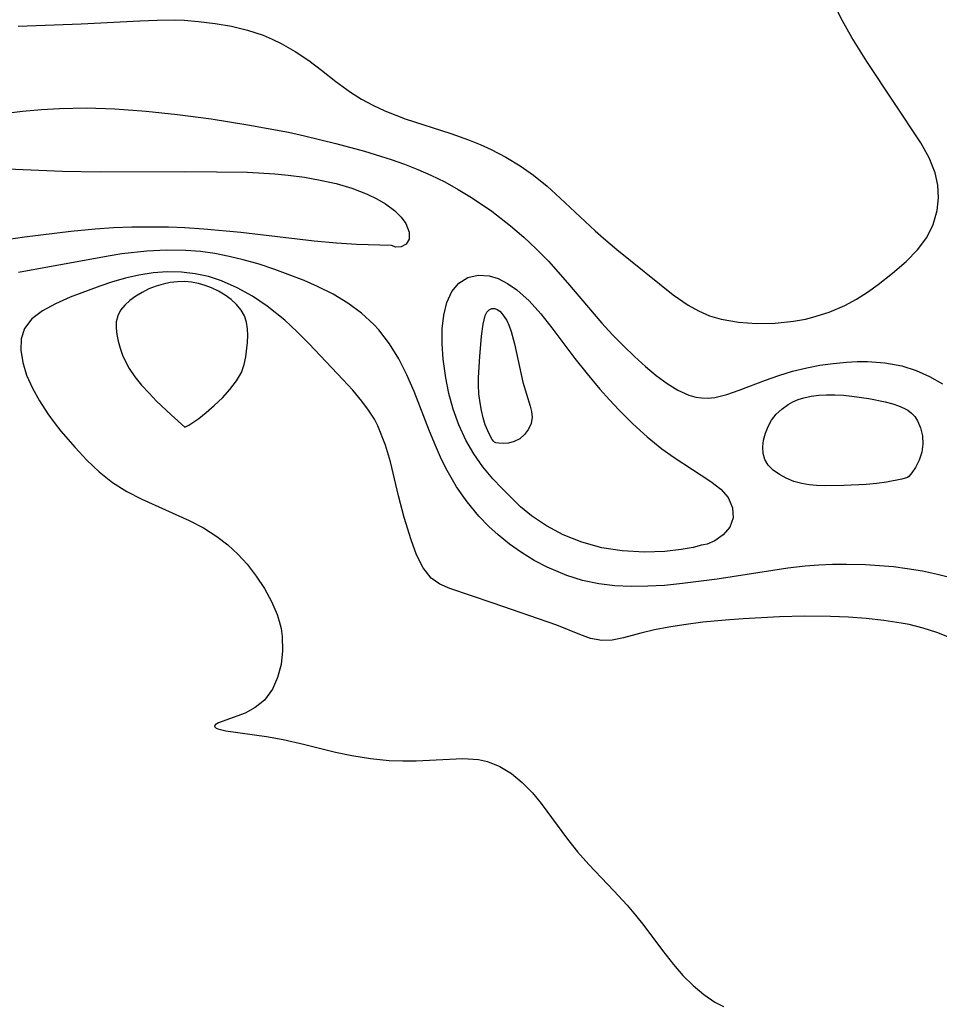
# Model space of a CAD drawing. Header units: metres. Extents: x 1073367 to 1082519, y 1569854 to 1574957.
# Tile 20 of 256: x 1073952 to 1074042, y 1572437 to 1572532. Entities that reach past the tile are written whole.
import ezdxf

# ---------------------------------------------------------------- set-up
doc = ezdxf.new("R2010")
doc.units = ezdxf.units.M
doc.layers.add('CGG_CurvaNivelLidar_v1', color=253, linetype='Continuous', lineweight=30)

msp = doc.modelspace()

# ---------------------------------------------------------------- linework, layer by layer
at = {"layer": 'CGG_CurvaNivelLidar_v1'}
for p, q in [((1074032.1973, 1572531.9163, 63.5), (1074031.389, 1572533.5138, 63.5)), ((1073958.455, 1572531.6329, 63.5), (1073964.1333, 1572531.9367, 63.5)), ((1073964.1333, 1572531.9367, 63.5), (1073965.7962, 1572531.9994, 63.5)), ((1073965.7962, 1572531.9994, 63.5), (1073967.4502, 1572532.0056, 63.5)), ((1073967.4502, 1572532.0056, 63.5), (1073968.4347, 1572531.9706, 63.5)), ((1073968.4347, 1572531.9706, 63.5), (1073969.7955, 1572531.869, 63.5)), ((1073969.7955, 1572531.869, 63.5), (1073971.4149, 1572531.6739, 63.5)), ((1074033.1075, 1572530.3074, 63.5), (1074032.1973, 1572531.9163, 63.5)), ((1073952.3278, 1572531.3985, 63.5), (1073958.455, 1572531.6329, 63.5)), ((1073971.4149, 1572531.6739, 63.5), (1073973.0071, 1572531.3949, 63.5)), ((1073973.0071, 1572531.3949, 63.5), (1073974.5619, 1572531.0187, 63.5)), ((1073974.5619, 1572531.0187, 63.5), (1073976.0665, 1572530.5257, 63.5)), ((1073976.0665, 1572530.5257, 63.5), (1073976.9563, 1572530.1571, 63.5)), ((1073976.9563, 1572530.1571, 63.5), (1073977.8202, 1572529.7379, 63.5)), ((1074034.5474, 1572527.9798, 63.5), (1074033.1075, 1572530.3074, 63.5)), ((1073977.8202, 1572529.7379, 63.5), (1073979.1847, 1572528.9484, 63.5)), ((1073979.1847, 1572528.9484, 63.5), (1073980.4867, 1572528.0661, 63.5)), ((1073980.4867, 1572528.0661, 63.5), (1073981.7359, 1572527.1247, 63.5)), ((1074039.7853, 1572520.0885, 63.5), (1074034.5474, 1572527.9798, 63.5)), ((1073981.7359, 1572527.1247, 63.5), (1073983.1136, 1572526.031, 63.5)), ((1073983.1136, 1572526.031, 63.5), (1073984.5251, 1572524.994, 63.5)), ((1073984.5251, 1572524.994, 63.5), (1073985.5919, 1572524.3365, 63.5)), ((1073985.5919, 1572524.3365, 63.5), (1073986.7118, 1572523.7452, 63.5)), ((1073952.7579, 1572523.1552, 63), (1073954.5887, 1572523.3262, 63)), ((1073954.5887, 1572523.3262, 63), (1073956.3306, 1572523.4414, 63)), ((1073956.3306, 1572523.4414, 63), (1073958.9724, 1572523.5026, 63)), ((1073958.9724, 1572523.5026, 63), (1073961.6912, 1572523.4074, 63)), ((1073961.6912, 1572523.4074, 63), (1073964.7358, 1572523.175, 63)), ((1073986.7118, 1572523.7452, 63.5), (1073987.8748, 1572523.211, 63.5)), ((1073987.8748, 1572523.211, 63.5), (1073989.8424, 1572522.4405, 63.5)), ((1073950.9322, 1572522.938, 63), (1073952.7579, 1572523.1552, 63)), ((1073964.7358, 1572523.175, 63), (1073967.7797, 1572522.8542, 63)), ((1073967.7797, 1572522.8542, 63), (1073971.0515, 1572522.4162, 63)), ((1073971.0515, 1572522.4162, 63), (1073974.5813, 1572521.8399, 63)), ((1073989.8424, 1572522.4405, 63.5), (1073994.246, 1572521.0059, 63.5)), ((1073974.5813, 1572521.8399, 63), (1073978.5216, 1572521.1163, 63)), ((1073978.5216, 1572521.1163, 63), (1073980.0818, 1572520.7857, 63)), ((1073980.0818, 1572520.7857, 63), (1073983.1214, 1572520.0497, 63)), ((1073994.246, 1572521.0059, 63.5), (1073995.975, 1572520.3956, 63.5)), ((1073995.975, 1572520.3956, 63.5), (1073997.0872, 1572519.9417, 63.5)), ((1073983.1214, 1572520.0497, 63), (1073985.9039, 1572519.2812, 63)), ((1073997.0872, 1572519.9417, 63.5), (1073998.1797, 1572519.4411, 63.5)), ((1073998.1797, 1572519.4411, 63.5), (1073999.597, 1572518.7035, 63.5)), ((1074040.5917, 1572518.6595, 63.5), (1074039.7853, 1572520.0885, 63.5)), ((1073985.9039, 1572519.2812, 63), (1073988.483, 1572518.4729, 63)), ((1073988.483, 1572518.4729, 63), (1073989.7778, 1572518.0159, 63)), ((1073999.597, 1572518.7035, 63.5), (1074000.965, 1572517.8816, 63.5)), ((1074041.182, 1572517.2056, 63.5), (1074040.5917, 1572518.6595, 63.5)), ((1073951.3059, 1572517.5874, 62.5), (1073956.6516, 1572517.3668, 62.5)), ((1073989.7778, 1572518.0159, 63), (1073991.0546, 1572517.5196, 63)), ((1073991.0546, 1572517.5196, 63), (1073992.3089, 1572516.9756, 63)), ((1074000.965, 1572517.8816, 63.5), (1074002.2718, 1572516.9683, 63.5)), ((1073956.6516, 1572517.3668, 62.5), (1073960.2804, 1572517.2818, 62.5)), ((1073960.2804, 1572517.2818, 62.5), (1073968.5574, 1572517.3201, 62.5)), ((1073968.5574, 1572517.3201, 62.5), (1073974.5472, 1572517.2566, 62.5)), ((1073974.5472, 1572517.2566, 62.5), (1073977.1979, 1572517.1054, 62.5)), ((1073977.1979, 1572517.1054, 62.5), (1073978.5117, 1572516.9739, 62.5)), ((1073978.5117, 1572516.9739, 62.5), (1073980.0718, 1572516.7583, 62.5)), ((1073980.0718, 1572516.7583, 62.5), (1073981.6114, 1572516.4861, 62.5)), ((1073992.3089, 1572516.9756, 63), (1073993.6614, 1572516.312, 63)), ((1074002.2718, 1572516.9683, 63.5), (1074003.5917, 1572515.891, 63.5)), ((1074041.444, 1572515.9902, 63.5), (1074041.182, 1572517.2056, 63.5)), ((1073981.6114, 1572516.4861, 62.5), (1073983.1455, 1572516.1477, 62.5)), ((1073983.1455, 1572516.1477, 62.5), (1073984.6815, 1572515.6908, 62.5)), ((1073984.6815, 1572515.6908, 62.5), (1073986.1549, 1572515.1187, 62.5)), ((1073993.6614, 1572516.312, 63), (1073994.9822, 1572515.5873, 63)), ((1073994.9822, 1572515.5873, 63), (1073996.2722, 1572514.8078, 63)), ((1074003.5917, 1572515.891, 63.5), (1074004.8605, 1572514.7415, 63.5)), ((1074041.5077, 1572514.7615, 63.5), (1074041.444, 1572515.9902, 63.5)), ((1073986.1549, 1572515.1187, 62.5), (1073987.0836, 1572514.6695, 62.5)), ((1073987.0836, 1572514.6695, 62.5), (1073987.9275, 1572514.177, 62.5)), ((1073996.2722, 1572514.8078, 63), (1073998.2282, 1572513.4837, 63)), ((1074004.8605, 1572514.7415, 63.5), (1074008.2342, 1572511.5844, 63.5)), ((1074041.3781, 1572513.5429, 63.5), (1074041.5077, 1572514.7615, 63.5)), ((1073987.9275, 1572514.177, 62.5), (1073988.8047, 1572513.531, 62.5)), ((1073988.8047, 1572513.531, 62.5), (1073989.4396, 1572512.9065, 62.5)), ((1073989.4396, 1572512.9065, 62.5), (1073989.8956, 1572512.2715, 62.5)), ((1073998.2282, 1572513.4837, 63), (1074000.048, 1572512.0681, 63)), ((1074040.9936, 1572512.1952, 63.5), (1074041.3781, 1572513.5429, 63.5)), ((1073961.5726, 1572511.8578, 62.5), (1073959.7956, 1572511.7425, 62.5)), ((1073963.3517, 1572511.9176, 62.5), (1073961.5726, 1572511.8578, 62.5)), ((1073966.9078, 1572511.9102, 62.5), (1073963.3517, 1572511.9176, 62.5)), ((1073968.4745, 1572511.8577, 62.5), (1073966.9078, 1572511.9102, 62.5)), ((1073970.316, 1572511.7378, 62.5), (1073968.4745, 1572511.8577, 62.5)), ((1073989.8956, 1572512.2715, 62.5), (1073990.2115, 1572511.4503, 62.5)), ((1074000.048, 1572512.0681, 63), (1074001.3159, 1572510.9723, 63)), ((1074040.3636, 1572510.9257, 63.5), (1074040.9936, 1572512.1952, 63.5)), ((1073952.9625, 1572510.9497, 62.5), (1073942.5598, 1572509.499, 62.5)), ((1073957.4483, 1572511.5068, 62.5), (1073952.9625, 1572510.9497, 62.5)), ((1073959.7956, 1572511.7425, 62.5), (1073957.4483, 1572511.5068, 62.5)), ((1073973.9196, 1572511.4066, 62.5), (1073970.316, 1572511.7378, 62.5)), ((1073981.0064, 1572510.5834, 62.5), (1073973.9196, 1572511.4066, 62.5)), ((1073990.2115, 1572511.4503, 62.5), (1073990.2066, 1572510.7545, 62.5)), ((1074001.3159, 1572510.9723, 63), (1074002.5397, 1572509.8239, 63)), ((1074008.2342, 1572511.5844, 63.5), (1074009.0441, 1572510.8648, 63.5)), ((1074009.0441, 1572510.8648, 63.5), (1074010.3538, 1572509.7726, 63.5)), ((1074039.4619, 1572509.7159, 63.5), (1074040.3636, 1572510.9257, 63.5)), ((1073983.1897, 1572510.3784, 62.5), (1073981.0064, 1572510.5834, 62.5)), ((1073985.1213, 1572510.2553, 62.5), (1073983.1897, 1572510.3784, 62.5)), ((1073988.5, 1572510.1644, 62.5), (1073985.1213, 1572510.2553, 62.5)), ((1073988.9244, 1572510.0004, 62.5), (1073988.5, 1572510.1644, 62.5)), ((1073989.4459, 1572510.0256, 62.5), (1073988.9244, 1572510.0004, 62.5)), ((1073989.9245, 1572510.266, 62.5), (1073989.4459, 1572510.0256, 62.5)), ((1073990.2066, 1572510.7545, 62.5), (1073989.9245, 1572510.266, 62.5)), ((1073961.0736, 1572509.1217, 63), (1073952.3801, 1572507.536, 63)), ((1073962.3737, 1572509.3265, 63), (1073961.0736, 1572509.1217, 63)), ((1073964.8096, 1572509.5892, 63), (1073962.3737, 1572509.3265, 63)), ((1073966.6988, 1572509.6911, 63), (1073964.8096, 1572509.5892, 63)), ((1073968.5808, 1572509.6729, 63), (1073966.6988, 1572509.6911, 63)), ((1073969.9945, 1572509.5564, 63), (1073968.5808, 1572509.6729, 63)), ((1073971.3998, 1572509.359, 63), (1073969.9945, 1572509.5564, 63)), ((1073972.7949, 1572509.0931, 63), (1073971.3998, 1572509.359, 63)), ((1073974.1444, 1572508.7731, 63), (1073972.7949, 1572509.0931, 63)), ((1074002.5397, 1572509.8239, 63), (1074003.7156, 1572508.6244, 63)), ((1074010.3538, 1572509.7726, 63.5), (1074015.8052, 1572505.3747, 63.5)), ((1074038.3692, 1572508.5933, 63.5), (1074039.4619, 1572509.7159, 63.5)), ((1073975.6802, 1572508.3268, 63), (1073974.1444, 1572508.7731, 63)), ((1073977.195, 1572507.8174, 63), (1073975.6802, 1572508.3268, 63)), ((1074003.7156, 1572508.6244, 63), (1074005.5579, 1572506.545, 63)), ((1074037.0579, 1572507.4564, 63.5), (1074038.3692, 1572508.5933, 63.5)), ((1073962.7469, 1572506.9804, 63.5), (1073961.4824, 1572506.613, 63.5)), ((1073964.0304, 1572507.2806, 63.5), (1073962.7469, 1572506.9804, 63.5)), ((1073965.4039, 1572507.4994, 63.5), (1073964.0304, 1572507.2806, 63.5)), ((1073966.7858, 1572507.6034, 63.5), (1073965.4039, 1572507.4994, 63.5)), ((1073968.1655, 1572507.5771, 63.5), (1073966.7858, 1572507.6034, 63.5)), ((1073969.4746, 1572507.4162, 63.5), (1073968.1655, 1572507.5771, 63.5)), ((1073970.7645, 1572507.1291, 63.5), (1073969.4746, 1572507.4162, 63.5)), ((1073972.0267, 1572506.723, 63.5), (1073970.7645, 1572507.1291, 63.5)), ((1073980.0371, 1572506.7421, 63), (1073977.195, 1572507.8174, 63)), ((1073995.0365, 1572506.4999, 62.5), (1073995.8951, 1572507.0356, 62.5)), ((1073995.8951, 1572507.0356, 62.5), (1073996.889, 1572507.2785, 62.5)), ((1073996.889, 1572507.2785, 62.5), (1073997.9569, 1572507.2221, 62.5)), ((1073997.9569, 1572507.2221, 62.5), (1073998.8583, 1572506.9422, 62.5)), ((1074035.6521, 1572506.3736, 63.5), (1074037.0579, 1572507.4564, 63.5)), ((1073960.2396, 1572506.2023, 63.5), (1073957.3661, 1572505.1282, 63.5)), ((1073961.4824, 1572506.613, 63.5), (1073960.2396, 1572506.2023, 63.5)), ((1073965.6964, 1572506.2151, 64), (1073965.0068, 1572505.9387, 64)), ((1073966.3724, 1572506.4159, 64), (1073965.6964, 1572506.2151, 64)), ((1073967.0653, 1572506.5574, 64), (1073966.3724, 1572506.4159, 64)), ((1073967.7676, 1572506.6371, 64), (1073967.0653, 1572506.5574, 64)), ((1073968.4724, 1572506.6481, 64), (1073967.7676, 1572506.6371, 64)), ((1073969.1435, 1572506.5878, 64), (1073968.4724, 1572506.6481, 64)), ((1073969.806, 1572506.4641, 64), (1073969.1435, 1572506.5878, 64)), ((1073970.4544, 1572506.2833, 64), (1073969.806, 1572506.4641, 64)), ((1073971.0822, 1572506.0478, 64), (1073970.4544, 1572506.2833, 64)), ((1073971.7547, 1572505.7196, 64), (1073971.0822, 1572506.0478, 64)), ((1073973.5714, 1572506.0493, 63.5), (1073972.0267, 1572506.723, 63.5)), ((1073975.0561, 1572505.2246, 63.5), (1073973.5714, 1572506.0493, 63.5)), ((1073981.3549, 1572506.1728, 63), (1073980.0371, 1572506.7421, 63)), ((1073982.8467, 1572505.4192, 63), (1073981.3549, 1572506.1728, 63)), ((1073994.3664, 1572505.6775, 62.5), (1073995.0365, 1572506.4999, 62.5)), ((1073998.8583, 1572506.9422, 62.5), (1073999.7591, 1572506.4774, 62.5)), ((1073999.7591, 1572506.4774, 62.5), (1074000.6466, 1572505.8561, 62.5)), ((1074005.5579, 1572506.545, 63), (1074008.884, 1572502.6325, 63)), ((1074034.6143, 1572505.6384, 63.5), (1074035.6521, 1572506.3736, 63.5)), ((1073957.3661, 1572505.1282, 63.5), (1073955.9475, 1572504.5067, 63.5)), ((1073963.7349, 1572505.2311, 64), (1073963.1711, 1572504.815, 64)), ((1073964.3506, 1572505.6075, 64), (1073963.7349, 1572505.2311, 64)), ((1073965.0068, 1572505.9387, 64), (1073964.3506, 1572505.6075, 64)), ((1073972.3865, 1572505.334, 64), (1073971.7547, 1572505.7196, 64)), ((1073972.9693, 1572504.8995, 64), (1073972.3865, 1572505.334, 64)), ((1073976.4763, 1572504.2741, 63.5), (1073975.0561, 1572505.2246, 63.5)), ((1073984.2654, 1572504.5643, 63), (1073982.8467, 1572505.4192, 63)), ((1073993.8803, 1572504.6237, 62.5), (1073994.3664, 1572505.6775, 62.5)), ((1074000.6466, 1572505.8561, 62.5), (1074001.8359, 1572504.7827, 62.5)), ((1074015.8052, 1572505.3747, 63.5), (1074017.2381, 1572504.3726, 63.5)), ((1074033.5426, 1572504.9519, 63.5), (1074034.6143, 1572505.6384, 63.5)), ((1073955.9475, 1572504.5067, 63.5), (1073954.6897, 1572503.8228, 63.5)), ((1073962.675, 1572504.3611, 64), (1073962.2689, 1572503.8673, 64)), ((1073963.1711, 1572504.815, 64), (1073962.675, 1572504.3611, 64)), ((1073973.4904, 1572504.42, 64), (1073972.9693, 1572504.8995, 64)), ((1073973.9315, 1572503.8953, 64), (1073973.4904, 1572504.42, 64)), ((1073978.1621, 1572502.9186, 63.5), (1073976.4763, 1572504.2741, 63.5)), ((1073985.5912, 1572503.5991, 63), (1073984.2654, 1572504.5643, 63)), ((1073993.5681, 1572503.3966, 62.5), (1073993.8803, 1572504.6237, 62.5)), ((1074001.8359, 1572504.7827, 62.5), (1074002.977, 1572503.5194, 62.5)), ((1074017.2381, 1572504.3726, 63.5), (1074018.2375, 1572503.8079, 63.5)), ((1074030.9071, 1572503.6871, 63.5), (1074032.4278, 1572504.3394, 63.5)), ((1074032.4278, 1572504.3394, 63.5), (1074033.5426, 1572504.9519, 63.5)), ((1073954.6897, 1572503.8228, 63.5), (1073953.6612, 1572503.0383, 63.5)), ((1073961.9826, 1572503.328, 64), (1073961.844, 1572502.7587, 64)), ((1073962.2689, 1572503.8673, 64), (1073961.9826, 1572503.328, 64)), ((1073974.2671, 1572503.3206, 64), (1073973.9315, 1572503.8953, 64)), ((1073974.4691, 1572502.7214, 64), (1073974.2671, 1572503.3206, 64)), ((1073986.7979, 1572502.5066, 63), (1073985.5912, 1572503.5991, 63)), ((1073993.4237, 1572502.0587, 62.5), (1073993.5681, 1572503.3966, 62.5)), ((1073997.3872, 1572502.5263, 62), (1073997.5891, 1572503.3552, 62)), ((1073997.5891, 1572503.3552, 62), (1073997.7483, 1572503.6784, 62)), ((1073997.7483, 1572503.6784, 62), (1073997.9569, 1572503.91, 62)), ((1073997.9569, 1572503.91, 62), (1073998.2155, 1572504.0286, 62)), ((1073998.2155, 1572504.0286, 62), (1073998.5037, 1572504.0287, 62)), ((1073998.5037, 1572504.0287, 62), (1073998.7478, 1572503.9381, 62)), ((1073998.7478, 1572503.9381, 62), (1073998.9881, 1572503.7747, 62)), ((1073998.9881, 1572503.7747, 62), (1073999.2002, 1572503.5682, 62)), ((1073999.2002, 1572503.5682, 62), (1073999.3995, 1572503.3161, 62)), ((1073999.3995, 1572503.3161, 62), (1073999.6698, 1572502.8689, 62)), ((1074002.977, 1572503.5194, 62.5), (1074004.0515, 1572502.1565, 62.5)), ((1074018.2375, 1572503.8079, 63.5), (1074019.3286, 1572503.336, 63.5)), ((1074019.3286, 1572503.336, 63.5), (1074020.4609, 1572503.0081, 63.5)), ((1074028.6053, 1572503.0193, 63.5), (1074029.3236, 1572503.1916, 63.5)), ((1074029.3236, 1572503.1916, 63.5), (1074030.9071, 1572503.6871, 63.5)), ((1073953.6612, 1572503.0383, 63.5), (1073952.9481, 1572502.1071, 63.5)), ((1073961.844, 1572502.7587, 64), (1073961.8216, 1572502.1511, 64)), ((1073974.5729, 1572502.0829, 64), (1073974.4691, 1572502.7214, 64)), ((1073979.3746, 1572501.7879, 63.5), (1073978.1621, 1572502.9186, 63.5)), ((1073987.2953, 1572501.9661, 63), (1073986.7979, 1572502.5066, 63)), ((1073997.2289, 1572501.347, 62), (1073997.3872, 1572502.5263, 62)), ((1073999.6698, 1572502.8689, 62), (1073999.9077, 1572502.3575, 62)), ((1073999.9077, 1572502.3575, 62), (1074000.1148, 1572501.7991, 62)), ((1074008.884, 1572502.6325, 63), (1074009.9241, 1572501.5018, 63)), ((1074020.4609, 1572503.0081, 63.5), (1074022.1376, 1572502.7161, 63.5)), ((1074022.1376, 1572502.7161, 63.5), (1074023.8846, 1572502.5882, 63.5)), ((1074023.8846, 1572502.5882, 63.5), (1074025.6709, 1572502.6158, 63.5)), ((1074025.6709, 1572502.6158, 63.5), (1074027.4674, 1572502.806, 63.5)), ((1074027.4674, 1572502.806, 63.5), (1074028.6053, 1572503.0193, 63.5)), ((1073952.9481, 1572502.1071, 63.5), (1073952.6382, 1572501.1175, 63.5)), ((1073961.8216, 1572502.1511, 64), (1073961.8896, 1572501.5161, 64)), ((1073961.8896, 1572501.5161, 64), (1073962.028, 1572500.8628, 64)), ((1073974.6018, 1572501.4174, 64), (1073974.5729, 1572502.0829, 64)), ((1073974.5738, 1572500.7348, 64), (1073974.6018, 1572501.4174, 64)), ((1073980.5457, 1572500.6082, 63.5), (1073979.3746, 1572501.7879, 63.5)), ((1073988.3198, 1572500.6215, 63), (1073987.2953, 1572501.9661, 63)), ((1073993.4152, 1572500.6326, 62.5), (1073993.4237, 1572502.0587, 62.5)), ((1073997.0539, 1572499.3928, 62), (1073997.2289, 1572501.347, 62)), ((1074000.1148, 1572501.7991, 62), (1074000.4402, 1572500.6203, 62)), ((1074004.0515, 1572502.1565, 62.5), (1074006.272, 1572499.2121, 62.5)), ((1074009.9241, 1572501.5018, 63), (1074010.9818, 1572500.4168, 63)), ((1073952.6382, 1572501.1175, 63.5), (1073952.5994, 1572500.008, 63.5)), ((1073962.028, 1572500.8628, 64), (1073962.2222, 1572500.1988, 64)), ((1073974.398, 1572499.3549, 64), (1073974.5738, 1572500.7348, 64)), ((1073983.8033, 1572497.1724, 63.5), (1073980.5457, 1572500.6082, 63.5)), ((1073989.2121, 1572499.1561, 63), (1073988.3198, 1572500.6215, 63)), ((1073993.5164, 1572499.1472, 62.5), (1073993.4152, 1572500.6326, 62.5)), ((1074000.4402, 1572500.6203, 62), (1074001.2401, 1572496.8919, 62)), ((1074010.9818, 1572500.4168, 63), (1074012.0497, 1572499.3831, 63)), ((1073952.5994, 1572500.008, 63.5), (1073952.7821, 1572498.8123, 63.5)), ((1073962.2222, 1572500.1988, 64), (1073962.4618, 1572499.5313, 64)), ((1073962.4618, 1572499.5313, 64), (1073962.7315, 1572498.8981, 64)), ((1073974.2465, 1572498.614, 64), (1073974.398, 1572499.3549, 64)), ((1073996.9334, 1572497.3631, 62), (1073997.0539, 1572499.3928, 62)), ((1074012.0497, 1572499.3831, 63), (1074013.1213, 1572498.41, 63)), ((1073952.7821, 1572498.8123, 63.5), (1073953.1614, 1572497.5714, 63.5)), ((1073962.7315, 1572498.8981, 64), (1073963.1037, 1572498.2188, 64)), ((1073973.9695, 1572497.8435, 64), (1073974.2465, 1572498.614, 64)), ((1073990.0016, 1572497.6025, 63), (1073989.2121, 1572499.1561, 63)), ((1073993.7619, 1572497.3319, 62.5), (1073993.5164, 1572499.1472, 62.5)), ((1074006.272, 1572499.2121, 62.5), (1074007.4657, 1572497.7059, 62.5)), ((1074013.1213, 1572498.41, 63), (1074014.1594, 1572497.5387, 63)), ((1074028.7316, 1572498.2953, 63), (1074030.0098, 1572498.5409, 63)), ((1074030.0098, 1572498.5409, 63), (1074031.3005, 1572498.7235, 63)), ((1074031.3005, 1572498.7235, 63), (1074032.5957, 1572498.8451, 63)), ((1074032.5957, 1572498.8451, 63), (1074033.6123, 1572498.8963, 63)), ((1074033.6123, 1572498.8963, 63), (1074034.6238, 1572498.9009, 63)), ((1074034.6238, 1572498.9009, 63), (1074036.3085, 1572498.7808, 63)), ((1074036.3085, 1572498.7808, 63), (1074037.95, 1572498.4752, 63)), ((1074037.95, 1572498.4752, 63), (1074039.3208, 1572498.0413, 63)), ((1073953.1614, 1572497.5714, 63.5), (1073953.7151, 1572496.3249, 63.5)), ((1073963.1037, 1572498.2188, 64), (1073963.6498, 1572497.4271, 64)), ((1073973.4926, 1572497.0237, 64), (1073973.9695, 1572497.8435, 64)), ((1073990.7104, 1572495.9865, 63), (1073990.0016, 1572497.6025, 63)), ((1074007.4657, 1572497.7059, 62.5), (1074008.7074, 1572496.226, 62.5)), ((1074014.1594, 1572497.5387, 63), (1074015.2007, 1572496.7646, 63)), ((1074024.7323, 1572497.0996, 63), (1074026.0262, 1572497.5516, 63)), ((1074026.0262, 1572497.5516, 63), (1074027.3624, 1572497.9551, 63)), ((1074027.3624, 1572497.9551, 63), (1074028.7316, 1572498.2953, 63)), ((1074039.3208, 1572498.0413, 63), (1074040.6375, 1572497.4631, 63)), ((1074040.6375, 1572497.4631, 63), (1074041.8932, 1572496.756, 63)), ((1073963.6498, 1572497.4271, 64), (1073964.3018, 1572496.6213, 64)), ((1073964.3018, 1572496.6213, 64), (1073965.0182, 1572495.8254, 64)), ((1073972.8587, 1572496.1993, 64), (1073973.4926, 1572497.0237, 64)), ((1073984.7562, 1572496.1331, 63.5), (1073983.8033, 1572497.1724, 63.5)), ((1073994.0706, 1572495.8102, 62.5), (1073993.7619, 1572497.3319, 62.5)), ((1073996.9353, 1572496.6034, 62), (1073996.9334, 1572497.3631, 62)), ((1073996.984, 1572495.7736, 62), (1073996.9353, 1572496.6034, 62)), ((1074001.2401, 1572496.8919, 62), (1074001.9449, 1572494.5913, 62)), ((1074015.2007, 1572496.7646, 63), (1074016.251, 1572496.1207, 63)), ((1074022.1976, 1572496.1154, 63), (1074024.7323, 1572497.0996, 63)), ((1073953.7151, 1572496.3249, 63.5), (1073954.4091, 1572495.0796, 63.5)), ((1073965.0182, 1572495.8254, 64), (1073965.7582, 1572495.0629, 64)), ((1073972.1224, 1572495.3973, 64), (1073972.8587, 1572496.1993, 64)), ((1073985.6498, 1572495.0683, 63.5), (1073984.7562, 1572496.1331, 63.5)), ((1073992.2013, 1572492.1542, 63), (1073990.7104, 1572495.9865, 63)), ((1073994.482, 1572494.3021, 62.5), (1073994.0706, 1572495.8102, 62.5)), ((1073997.0854, 1572494.9126, 62), (1073996.984, 1572495.7736, 62)), ((1074008.7074, 1572496.226, 62.5), (1074009.6224, 1572495.1999, 62.5)), ((1074016.251, 1572496.1207, 63), (1074017.3172, 1572495.6473, 63)), ((1074017.3172, 1572495.6473, 63), (1074017.9907, 1572495.4595, 63)), ((1074019.8314, 1572495.432, 63), (1074020.9962, 1572495.7059, 63)), ((1074020.9962, 1572495.7059, 63), (1074022.1976, 1572496.1154, 63)), ((1074028.4444, 1572495.3847, 62.5), (1074029.1584, 1572495.5454, 62.5)), ((1074029.1584, 1572495.5454, 62.5), (1074029.8948, 1572495.6451, 62.5)), ((1074029.8948, 1572495.6451, 62.5), (1074030.6464, 1572495.6912, 62.5)), ((1074030.6464, 1572495.6912, 62.5), (1074031.4613, 1572495.6876, 62.5)), ((1074031.4613, 1572495.6876, 62.5), (1074032.2818, 1572495.6408, 62.5)), ((1074032.2818, 1572495.6408, 62.5), (1074033.1037, 1572495.5612, 62.5)), ((1074033.1037, 1572495.5612, 62.5), (1074034.736, 1572495.3274, 62.5)), ((1073954.4091, 1572495.0796, 63.5), (1073955.2093, 1572493.8459, 63.5)), ((1073965.7582, 1572495.0629, 64), (1073967.1507, 1572493.7345, 64)), ((1073970.5562, 1572493.968, 64), (1073971.3374, 1572494.6446, 64)), ((1073971.3374, 1572494.6446, 64), (1073972.1224, 1572495.3973, 64)), ((1073986.2846, 1572494.2064, 63.5), (1073985.6498, 1572495.0683, 63.5)), ((1073997.2199, 1572494.1635, 62), (1073997.0854, 1572494.9126, 62)), ((1074001.9449, 1572494.5913, 62), (1074002.0816, 1572494.0473, 62)), ((1074009.6224, 1572495.1999, 62.5), (1074010.531, 1572494.2301, 62.5)), ((1074017.9907, 1572495.4595, 63), (1074018.5473, 1572495.3764, 63)), ((1074018.5473, 1572495.3764, 63), (1074019.1865, 1572495.3635, 63)), ((1074019.1865, 1572495.3635, 63), (1074019.8314, 1572495.432, 63)), ((1074026.316, 1572494.2994, 62.5), (1074026.9239, 1572494.7355, 62.5)), ((1074026.9239, 1572494.7355, 62.5), (1074027.4039, 1572494.9961, 62.5)), ((1074027.4039, 1572494.9961, 62.5), (1074027.9125, 1572495.2121, 62.5)), ((1074027.9125, 1572495.2121, 62.5), (1074028.4444, 1572495.3847, 62.5)), ((1074034.736, 1572495.3274, 62.5), (1074036.3203, 1572495.0038, 62.5)), ((1074036.3203, 1572495.0038, 62.5), (1074037.0764, 1572494.7998, 62.5)), ((1074037.0764, 1572494.7998, 62.5), (1074037.632, 1572494.615, 62.5)), ((1074037.632, 1572494.615, 62.5), (1074038.1564, 1572494.3921, 62.5)), ((1073955.2093, 1572493.8459, 63.5), (1073955.8265, 1572492.9856, 63.5)), ((1073967.1507, 1572493.7345, 64), (1073968.5, 1572492.5588, 64)), ((1073969.8302, 1572493.3948, 64), (1073970.5562, 1572493.968, 64)), ((1073986.85, 1572493.3056, 63.5), (1073986.2846, 1572494.2064, 63.5)), ((1073995.0322, 1572492.7694, 62.5), (1073994.482, 1572494.3021, 62.5)), ((1073997.392, 1572493.4453, 62), (1073997.2199, 1572494.1635, 62)), ((1074002.0816, 1572494.0473, 62), (1074002.1356, 1572493.5003, 62)), ((1074010.531, 1572494.2301, 62.5), (1074011.8845, 1572492.8817, 62.5)), ((1074025.3309, 1572493.212, 62.5), (1074025.7811, 1572493.788, 62.5)), ((1074025.7811, 1572493.788, 62.5), (1074026.316, 1572494.2994, 62.5)), ((1074038.1564, 1572494.3921, 62.5), (1074038.5338, 1572494.1838, 62.5)), ((1074038.5338, 1572494.1838, 62.5), (1074038.8809, 1572493.9151, 62.5)), ((1074038.8809, 1572493.9151, 62.5), (1074039.1943, 1572493.5711, 62.5)), ((1073955.8265, 1572492.9856, 63.5), (1073956.4827, 1572492.1445, 63.5)), ((1073968.5, 1572492.5588, 64), (1073968.8605, 1572492.7264, 64)), ((1073968.8605, 1572492.7264, 64), (1073969.8302, 1572493.3948, 64)), ((1073987.1919, 1572492.6589, 63.5), (1073986.85, 1572493.3056, 63.5)), ((1073995.7138, 1572491.2956, 62.5), (1073995.0322, 1572492.7694, 62.5)), ((1073997.5943, 1572492.7832, 62), (1073997.392, 1572493.4453, 62)), ((1073997.8259, 1572492.1796, 62), (1073997.5943, 1572492.7832, 62)), ((1074002.0337, 1572492.9102, 62), (1074001.7816, 1572492.3415, 62)), ((1074002.1356, 1572493.5003, 62), (1074002.0337, 1572492.9102, 62)), ((1074011.8845, 1572492.8817, 62.5), (1074013.2793, 1572491.6143, 62.5)), ((1074024.9856, 1572492.5971, 62.5), (1074025.3309, 1572493.212, 62.5)), ((1074039.1943, 1572493.5711, 62.5), (1074039.461, 1572493.1669, 62.5)), ((1074039.461, 1572493.1669, 62.5), (1074039.7668, 1572492.4673, 62.5)), ((1073956.4827, 1572492.1445, 63.5), (1073957.8593, 1572490.5653, 63.5)), ((1073987.9435, 1572490.7981, 63.5), (1073987.1919, 1572492.6589, 63.5)), ((1073992.7646, 1572490.7731, 63), (1073992.2013, 1572492.1542, 63)), ((1073998.0607, 1572491.6881, 62), (1073997.8259, 1572492.1796, 62)), ((1074001.4057, 1572491.8328, 62), (1074000.9328, 1572491.4213, 62)), ((1074001.7816, 1572492.3415, 62), (1074001.4057, 1572491.8328, 62)), ((1074024.5594, 1572491.2863, 62.5), (1074024.7292, 1572491.9485, 62.5)), ((1074024.7292, 1572491.9485, 62.5), (1074024.9856, 1572492.5971, 62.5)), ((1074039.7668, 1572492.4673, 62.5), (1074039.945, 1572491.6998, 62.5)), ((1073988.4199, 1572489.1801, 63.5), (1073987.9435, 1572490.7981, 63.5)), ((1073993.3653, 1572489.4169, 63), (1073992.7646, 1572490.7731, 63)), ((1073996.4886, 1572489.9663, 62.5), (1073995.7138, 1572491.2956, 62.5)), ((1073998.2647, 1572491.3452, 62), (1073998.0607, 1572491.6881, 62)), ((1073998.4204, 1572491.1395, 62), (1073998.2647, 1572491.3452, 62)), ((1073998.5, 1572491.0885, 62), (1073998.4204, 1572491.1395, 62)), ((1073998.6187, 1572491.0322, 62), (1073998.5, 1572491.0885, 62)), ((1073998.9197, 1572490.9804, 62), (1073998.6187, 1572491.0322, 62)), ((1073999.3508, 1572490.9597, 62), (1073998.9197, 1572490.9804, 62)), ((1073999.8593, 1572491.0014, 62), (1073999.3508, 1572490.9597, 62)), ((1074000.3919, 1572491.1386, 62), (1073999.8593, 1572491.0014, 62)), ((1074000.9328, 1572491.4213, 62), (1074000.3919, 1572491.1386, 62)), ((1074013.2793, 1572491.6143, 62.5), (1074014.7122, 1572490.4497, 62.5)), ((1074024.4821, 1572490.6296, 62.5), (1074024.5594, 1572491.2863, 62.5)), ((1074039.9858, 1572490.9067, 62.5), (1074039.8845, 1572490.1287, 62.5)), ((1074039.945, 1572491.6998, 62.5), (1074039.9858, 1572490.9067, 62.5)), ((1073957.8593, 1572490.5653, 63.5), (1073958.9972, 1572489.3539, 63.5)), ((1073997.3689, 1572488.7126, 62.5), (1073996.4886, 1572489.9663, 62.5)), ((1074014.7122, 1572490.4497, 62.5), (1074015.9072, 1572489.5931, 62.5)), ((1074024.5116, 1572489.998, 62.5), (1074024.4821, 1572490.6296, 62.5)), ((1074024.6722, 1572489.4132, 62.5), (1074024.5116, 1572489.998, 62.5)), ((1074039.8845, 1572490.1287, 62.5), (1074039.6237, 1572489.3325, 62.5)), ((1073958.9972, 1572489.3539, 63.5), (1073960.1896, 1572488.2102, 63.5)), ((1073989.1953, 1572485.8938, 63.5), (1073988.4199, 1572489.1801, 63.5)), ((1073993.8956, 1572488.3409, 63), (1073993.3653, 1572489.4169, 63)), ((1074015.9072, 1572489.5931, 62.5), (1074019.4367, 1572487.2904, 62.5)), ((1074025.0133, 1572488.8578, 62.5), (1074024.6722, 1572489.4132, 62.5)), ((1074025.4973, 1572488.3724, 62.5), (1074025.0133, 1572488.8578, 62.5)), ((1074039.6237, 1572489.3325, 62.5), (1074039.2761, 1572488.6446, 62.5)), ((1073960.1896, 1572488.2102, 63.5), (1073961.4733, 1572487.1838, 63.5)), ((1073994.806, 1572486.7742, 63), (1073993.8956, 1572488.3409, 63)), ((1073998.3364, 1572487.5388, 62.5), (1073997.3689, 1572488.7126, 62.5)), ((1074026.0871, 1572487.9495, 62.5), (1074025.4973, 1572488.3724, 62.5)), ((1074026.7556, 1572487.5875, 62.5), (1074026.0871, 1572487.9495, 62.5)), ((1074038.9216, 1572488.1075, 62.5), (1074038.6382, 1572487.7656, 62.5)), ((1074039.2761, 1572488.6446, 62.5), (1074038.9216, 1572488.1075, 62.5)), ((1073961.4733, 1572487.1838, 63.5), (1073962.8602, 1572486.3187, 63.5)), ((1073999.2006, 1572486.6166, 62.5), (1073998.3364, 1572487.5388, 62.5)), ((1074019.4367, 1572487.2904, 62.5), (1074020.4039, 1572486.5322, 62.5)), ((1074027.4833, 1572487.2908, 62.5), (1074026.7556, 1572487.5875, 62.5)), ((1074028.2572, 1572487.0705, 62.5), (1074027.4833, 1572487.2908, 62.5)), ((1074028.9579, 1572486.9499, 62.5), (1074028.2572, 1572487.0705, 62.5)), ((1074029.6798, 1572486.8818, 62.5), (1074028.9579, 1572486.9499, 62.5)), ((1074034.4974, 1572486.9932, 62.5), (1074032.3403, 1572486.8902, 62.5)), ((1074035.528, 1572487.0799, 62.5), (1074034.4974, 1572486.9932, 62.5)), ((1074036.4696, 1572487.1976, 62.5), (1074035.528, 1572487.0799, 62.5)), ((1074037.9599, 1572487.4971, 62.5), (1074036.4696, 1572487.1976, 62.5)), ((1074038.5, 1572487.6681, 62.5), (1074037.9599, 1572487.4971, 62.5)), ((1074038.6382, 1572487.7656, 62.5), (1074038.5, 1572487.6681, 62.5)), ((1073962.8602, 1572486.3187, 63.5), (1073964.3349, 1572485.5663, 63.5)), ((1073995.837, 1572485.2938, 63), (1073994.806, 1572486.7742, 63)), ((1074001.0055, 1572484.8265, 62.5), (1073999.2006, 1572486.6166, 62.5)), ((1074020.4039, 1572486.5322, 62.5), (1074021.1261, 1572485.714, 62.5)), ((1074030.4713, 1572486.8552, 62.5), (1074029.6798, 1572486.8818, 62.5)), ((1074032.3403, 1572486.8902, 62.5), (1074030.4713, 1572486.8552, 62.5)), ((1073964.3349, 1572485.5663, 63.5), (1073968.8934, 1572483.5076, 63.5)), ((1073989.7304, 1572483.7934, 63.5), (1073989.1953, 1572485.8938, 63.5)), ((1073996.978, 1572483.9081, 63), (1073995.837, 1572485.2938, 63)), ((1074021.1261, 1572485.714, 62.5), (1074021.5595, 1572484.7397, 62.5)), ((1074002.0659, 1572483.9344, 62.5), (1074001.0055, 1572484.8265, 62.5)), ((1074021.5595, 1572484.7397, 62.5), (1074021.6111, 1572483.7535, 62.5)), ((1073968.8934, 1572483.5076, 63.5), (1073970.2811, 1572482.7862, 63.5)), ((1073990.4099, 1572481.6355, 63.5), (1073989.7304, 1572483.7934, 63.5)), ((1073997.941, 1572482.9072, 63), (1073996.978, 1572483.9081, 63)), ((1074003.5111, 1572482.9656, 62.5), (1074002.0659, 1572483.9344, 62.5)), ((1074021.6111, 1572483.7535, 62.5), (1074021.2887, 1572482.8534, 62.5)), ((1073970.2811, 1572482.7862, 63.5), (1073971.593, 1572481.9632, 63.5)), ((1073998.8411, 1572482.0948, 63), (1073997.941, 1572482.9072, 63)), ((1074005.1552, 1572482.1058, 62.5), (1074003.5111, 1572482.9656, 62.5)), ((1074021.2887, 1572482.8534, 62.5), (1074020.6345, 1572482.098, 62.5)), ((1073971.593, 1572481.9632, 63.5), (1073972.6477, 1572481.1421, 63.5)), ((1073990.942, 1572480.1776, 63.5), (1073990.4099, 1572481.6355, 63.5)), ((1073999.9507, 1572481.2049, 63), (1073998.8411, 1572482.0948, 63)), ((1074006.9452, 1572481.398, 62.5), (1074005.1552, 1572482.1058, 62.5)), ((1074008.8835, 1572480.8645, 62.5), (1074006.9452, 1572481.398, 62.5)), ((1074019.8323, 1572481.543, 62.5), (1074019.0796, 1572481.2096, 62.5)), ((1074020.6345, 1572482.098, 62.5), (1074019.8323, 1572481.543, 62.5)), ((1073972.6477, 1572481.1421, 63.5), (1073973.6225, 1572480.2323, 63.5)), ((1074001.1121, 1572480.3809, 63), (1073999.9507, 1572481.2049, 63)), ((1074002.3217, 1572479.6303, 63), (1074001.1121, 1572480.3809, 63)), ((1074010.8423, 1572480.5427, 62.5), (1074008.8835, 1572480.8645, 62.5)), ((1074013.0248, 1572480.4221, 62.5), (1074010.8423, 1572480.5427, 62.5)), ((1074015.0037, 1572480.5019, 62.5), (1074013.0248, 1572480.4221, 62.5)), ((1074016.5667, 1572480.6853, 62.5), (1074015.0037, 1572480.5019, 62.5)), ((1074017.733, 1572480.897, 62.5), (1074016.5667, 1572480.6853, 62.5)), ((1074018.319, 1572481.0413, 62.5), (1074017.733, 1572480.897, 62.5)), ((1074018.5, 1572481.1221, 62.5), (1074018.319, 1572481.0413, 62.5)), ((1074018.7387, 1572481.1245, 62.5), (1074018.5, 1572481.1221, 62.5)), ((1074019.0796, 1572481.2096, 62.5), (1074018.7387, 1572481.1245, 62.5)), ((1073973.6225, 1572480.2323, 63.5), (1073974.5187, 1572479.2507, 63.5)), ((1073991.5623, 1572478.903, 63.5), (1073990.942, 1572480.1776, 63.5)), ((1074003.5784, 1572478.965, 63), (1074002.3217, 1572479.6303, 63)), ((1073974.5187, 1572479.2507, 63.5), (1073975.4136, 1572478.1011, 63.5)), ((1073992.3644, 1572477.8935, 63.5), (1073991.5623, 1572478.903, 63.5)), ((1074005.4902, 1572478.1687, 63), (1074003.5784, 1572478.965, 63)), ((1074026.9099, 1572478.8762, 63), (1074020.0541, 1572477.826, 63)), ((1074028.5849, 1572479.0637, 63), (1074026.9099, 1572478.8762, 63)), ((1074029.9144, 1572479.1632, 63), (1074028.5849, 1572479.0637, 63)), ((1074031.2444, 1572479.2198, 63), (1074029.9144, 1572479.1632, 63)), ((1074032.5732, 1572479.2366, 63), (1074031.2444, 1572479.2198, 63)), ((1074034.4393, 1572479.1954, 63), (1074032.5732, 1572479.2366, 63)), ((1074035.7947, 1572479.1178, 63), (1074034.4393, 1572479.1954, 63)), ((1074037.142, 1572478.9971, 63), (1074035.7947, 1572479.1178, 63)), ((1074038.4779, 1572478.8286, 63), (1074037.142, 1572478.9971, 63)), ((1074039.9494, 1572478.5796, 63), (1074038.4779, 1572478.8286, 63)), ((1074041.3999, 1572478.2722, 63), (1074039.9494, 1572478.5796, 63)), ((1073975.4136, 1572478.1011, 63.5), (1073976.2043, 1572476.8992, 63.5)), ((1073993.1848, 1572477.3223, 63.5), (1073992.3644, 1572477.8935, 63.5)), ((1074007.0169, 1572477.6986, 63), (1074005.4902, 1572478.1687, 63)), ((1074008.5831, 1572477.3651, 63), (1074007.0169, 1572477.6986, 63)), ((1074020.0541, 1572477.826, 63), (1074016.6853, 1572477.3763, 63)), ((1074042.826, 1572477.9124, 63), (1074041.3999, 1572478.2722, 63)), ((1073976.2043, 1572476.8992, 63.5), (1073976.8789, 1572475.6607, 63.5)), ((1073994.1489, 1572476.893, 63.5), (1073993.1848, 1572477.3223, 63.5)), ((1073998.3548, 1572475.4945, 63.5), (1073994.1489, 1572476.893, 63.5)), ((1074010.1437, 1572477.1803, 63), (1074008.5831, 1572477.3651, 63)), ((1074011.73, 1572477.1092, 63), (1074010.1437, 1572477.1803, 63)), ((1074013.34, 1572477.1252, 63), (1074011.73, 1572477.1092, 63)), ((1074014.9629, 1572477.2144, 63), (1074013.34, 1572477.1252, 63)), ((1074016.6853, 1572477.3763, 63), (1074014.9629, 1572477.2144, 63)), ((1073976.8789, 1572475.6607, 63.5), (1073977.4182, 1572474.3997, 63.5)), ((1074004.5184, 1572473.3555, 63.5), (1073998.3548, 1572475.4945, 63.5)), ((1073977.4182, 1572474.3997, 63.5), (1073977.634, 1572473.7446, 63.5)), ((1073977.634, 1572473.7446, 63.5), (1073977.8065, 1572473.0434, 63.5)), ((1074018.6827, 1572473.629, 63.5), (1074016.8266, 1572473.3875, 63.5)), ((1074020.863, 1572473.8483, 63.5), (1074018.6827, 1572473.629, 63.5)), ((1074022.5889, 1572473.9794, 63.5), (1074020.863, 1572473.8483, 63.5)), ((1074026.0962, 1572474.1562, 63.5), (1074022.5889, 1572473.9794, 63.5)), ((1074028.5138, 1572474.2132, 63.5), (1074026.0962, 1572474.1562, 63.5)), ((1074031.0262, 1572474.1944, 63.5), (1074028.5138, 1572474.2132, 63.5)), ((1074032.7718, 1572474.1256, 63.5), (1074031.0262, 1572474.1944, 63.5)), ((1074034.5043, 1572474.0049, 63.5), (1074032.7718, 1572474.1256, 63.5)), ((1074036.2161, 1572473.8219, 63.5), (1074034.5043, 1572474.0049, 63.5)), ((1074037.8982, 1572473.5611, 63.5), (1074036.2161, 1572473.8219, 63.5)), ((1073977.8065, 1572473.0434, 63.5), (1073977.9238, 1572472.261, 63.5)), ((1074006.751, 1572472.4451, 63.5), (1074004.5184, 1572473.3555, 63.5)), ((1074013.9729, 1572472.8892, 63.5), (1074012.6744, 1572472.5833, 63.5)), ((1074015.3639, 1572473.1556, 63.5), (1074013.9729, 1572472.8892, 63.5)), ((1074016.8266, 1572473.3875, 63.5), (1074015.3639, 1572473.1556, 63.5)), ((1074038.6561, 1572473.41, 63.5), (1074037.8982, 1572473.5611, 63.5)), ((1074040.0202, 1572473.0744, 63.5), (1074038.6561, 1572473.41, 63.5)), ((1074041.3427, 1572472.6535, 63.5), (1074040.0202, 1572473.0744, 63.5)), ((1074042.7411, 1572472.0798, 63.5), (1074041.3427, 1572472.6535, 63.5)), ((1073977.9238, 1572472.261, 63.5), (1073977.962, 1572470.8816, 63.5)), ((1074007.8034, 1572472.058, 63.5), (1074006.751, 1572472.4451, 63.5)), ((1074008.8697, 1572471.8542, 63.5), (1074007.8034, 1572472.058, 63.5)), ((1074009.9008, 1572471.8977, 63.5), (1074008.8697, 1572471.8542, 63.5)), ((1074010.9754, 1572472.1148, 63.5), (1074009.9008, 1572471.8977, 63.5)), ((1074012.6744, 1572472.5833, 63.5), (1074010.9754, 1572472.1148, 63.5)), ((1073977.962, 1572470.8816, 63.5), (1073977.8078, 1572469.5398, 63.5)), ((1073977.8078, 1572469.5398, 63.5), (1073977.4769, 1572468.2768, 63.5)), ((1073977.4769, 1572468.2768, 63.5), (1073976.9738, 1572467.1393, 63.5)), ((1073976.9738, 1572467.1393, 63.5), (1073976.1937, 1572466.075, 63.5)), ((1073976.1937, 1572466.075, 63.5), (1073975.3035, 1572465.3615, 63.5)), ((1073975.3035, 1572465.3615, 63.5), (1073974.3182, 1572464.8405, 63.5)), ((1073974.3182, 1572464.8405, 63.5), (1073971.7624, 1572463.8863, 63.5)), ((1073971.4338, 1572463.6803, 63.5), (1073971.3664, 1572463.5277, 63.5)), ((1073971.3664, 1572463.5277, 63.5), (1073971.5072, 1572463.3794, 63.5)), ((1073971.7624, 1572463.8863, 63.5), (1073971.4338, 1572463.6803, 63.5)), ((1073971.5072, 1572463.3794, 63.5), (1073971.6954, 1572463.2972, 63.5)), ((1073971.6954, 1572463.2972, 63.5), (1073972.4676, 1572463.1164, 63.5)), ((1073972.4676, 1572463.1164, 63.5), (1073976.3997, 1572462.5719, 63.5)), ((1073976.3997, 1572462.5719, 63.5), (1073978.0012, 1572462.2896, 63.5)), ((1073978.0012, 1572462.2896, 63.5), (1073979.9984, 1572461.8325, 63.5)), ((1073979.9984, 1572461.8325, 63.5), (1073983.0873, 1572461.0568, 63.5)), ((1073983.0873, 1572461.0568, 63.5), (1073984.6648, 1572460.7135, 63.5)), ((1073984.6648, 1572460.7135, 63.5), (1073986.4748, 1572460.4196, 63.5)), ((1073986.4748, 1572460.4196, 63.5), (1073988.2901, 1572460.2452, 63.5)), ((1073988.2901, 1572460.2452, 63.5), (1073989.5987, 1572460.1993, 63.5)), ((1073990.891, 1572460.211, 63.5), (1073995.4093, 1572460.4451, 63.5)), ((1073995.4093, 1572460.4451, 63.5), (1073996.9294, 1572460.344, 63.5)), ((1073996.9294, 1572460.344, 63.5), (1073997.8027, 1572460.1533, 63.5)), ((1073989.5987, 1572460.1993, 63.5), (1073990.891, 1572460.211, 63.5)), ((1073997.8027, 1572460.1533, 63.5), (1073998.9986, 1572459.6716, 63.5)), ((1073998.9986, 1572459.6716, 63.5), (1074000.1213, 1572458.9793, 63.5)), ((1074000.1213, 1572458.9793, 63.5), (1074001.1735, 1572458.1166, 63.5)), ((1074001.1735, 1572458.1166, 63.5), (1074002.1539, 1572457.1148, 63.5)), ((1074002.1539, 1572457.1148, 63.5), (1074003.002, 1572456.0838, 63.5)), ((1074003.002, 1572456.0838, 63.5), (1074005.5457, 1572452.6013, 63.5)), ((1074005.5457, 1572452.6013, 63.5), (1074006.5238, 1572451.3711, 63.5)), ((1074006.5238, 1572451.3711, 63.5), (1074007.6119, 1572450.1505, 63.5)), ((1074007.6119, 1572450.1505, 63.5), (1074010.0588, 1572447.6139, 63.5)), ((1074010.0588, 1572447.6139, 63.5), (1074011.3341, 1572446.2293, 63.5)), ((1074011.3341, 1572446.2293, 63.5), (1074012.1596, 1572445.2511, 63.5)), ((1074012.1596, 1572445.2511, 63.5), (1074012.9528, 1572444.2488, 63.5)), ((1074012.9528, 1572444.2488, 63.5), (1074014.7587, 1572441.8232, 63.5)), ((1074014.7587, 1572441.8232, 63.5), (1074015.8148, 1572440.4587, 63.5)), ((1074015.8148, 1572440.4587, 63.5), (1074016.7409, 1572439.3963, 63.5)), ((1074016.7409, 1572439.3963, 63.5), (1074017.72, 1572438.4208, 63.5)), ((1074017.72, 1572438.4208, 63.5), (1074018.7543, 1572437.5547, 63.5)), ((1074018.7543, 1572437.5547, 63.5), (1074019.8477, 1572436.8258, 63.5)), ((1074019.8477, 1572436.8258, 63.5), (1074020.685, 1572436.3952, 63.5))]:
    msp.add_line(p, q, dxfattribs=at)

doc.saveas('drawing.dxf')
